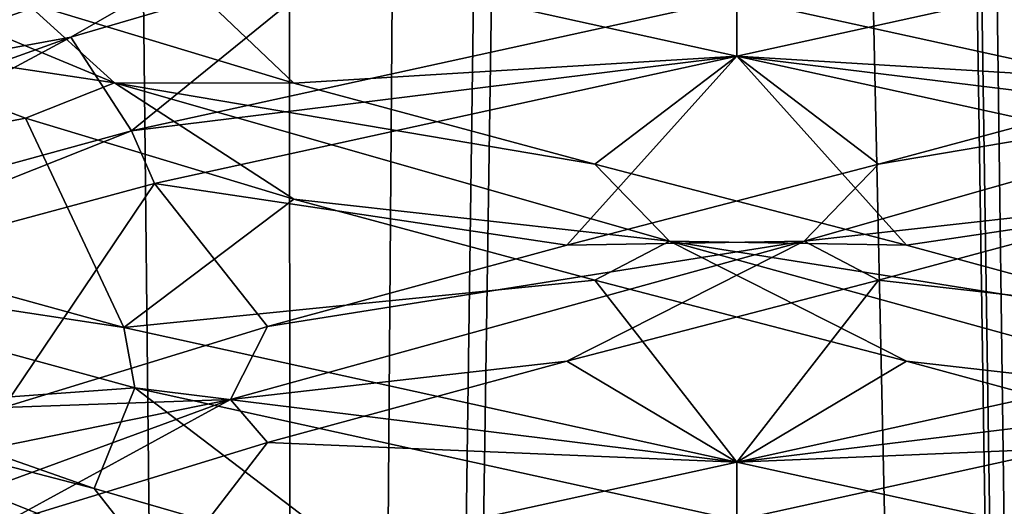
# Model space of a CAD drawing. Header units: millimetres. Extents: x -36.5 to 36.5, y -8.8 to 41.6.
# Tile 132 of 256: x -0.773 to 0.288, y 10.652 to 11.177. Entities that reach past the tile are written whole.
import ezdxf

# ---------------------------------------------------------------- set-up
doc = ezdxf.new("R2010")
doc.units = ezdxf.units.MM
doc.header["$LTSCALE"] = 65.185185
for name, color, linetype in [('160', 7, 'CONTINUOUS'), ('166', 7, 'CONTINUOUS'), ('17', 7, 'CONTINUOUS'), ('178', 7, 'CONTINUOUS'), ('179', 7, 'CONTINUOUS'), ('18', 7, 'CONTINUOUS'), ('180', 7, 'CONTINUOUS'), ('19', 7, 'CONTINUOUS'), ('190', 7, 'CONTINUOUS'), ('191', 7, 'CONTINUOUS'), ('192', 7, 'CONTINUOUS'), ('202', 7, 'CONTINUOUS'), ('204', 7, 'CONTINUOUS'), ('223', 7, 'CONTINUOUS'), ('224', 7, 'CONTINUOUS'), ('225', 7, 'CONTINUOUS'), ('29', 7, 'CONTINUOUS'), ('30', 7, 'CONTINUOUS'), ('31', 7, 'CONTINUOUS'), ('321', 7, 'CONTINUOUS'), ('41', 7, 'CONTINUOUS'), ('43', 7, 'CONTINUOUS'), ('5', 7, 'CONTINUOUS'), ('548', 7, 'CONTINUOUS'), ('553', 7, 'CONTINUOUS'), ('62', 7, 'CONTINUOUS'), ('63', 7, 'CONTINUOUS'), ('64', 7, 'CONTINUOUS')]:
    doc.layers.add(name, color=color, linetype=linetype)

msp = doc.modelspace()

# ---------------------------------------------------------------- linework, layer by layer
at = {"layer": '160', "color": 7, "linetype": 'CONTINUOUS'}
for points in [[(0, 11.2, 12.5), (0, 11.1375, 12.5), (0.6415, 11.2782, 12.3559), (0, 11.2, 12.5)], [(0, 11.1375, 9.5), (0, 11.2, 9.5), (0.6472, 11.058, 9.6468), (0, 11.1375, 9.5)], [(0.6284, 10.9999, 9.638), (0, 11.1375, 9.5), (0.6472, 11.058, 9.6468), (0.6284, 10.9999, 9.638)], [(0, 10.7, 12.5), (0.6421, 10.7783, 12.3556), (0.6415, 10.8407, 12.3559), (0, 10.7, 12.5)], [(0, 10.7, 12.5), (0, 10.6375, 12.5), (0.6421, 10.7783, 12.3556), (0, 10.7, 12.5)], [(0, 10.6375, 9.5), (0, 10.7, 9.5), (0.6284, 10.5624, 9.638), (0, 10.6375, 9.5)]]:
    msp.add_3dface(points, dxfattribs=at)
at = {"layer": '166', "color": 7, "linetype": 'CONTINUOUS'}
for points in [[(0, 11.1375, -12.5), (-0.6606, 11.2827, -12.3467), (0, 11.2, -12.5), (0, 11.1375, -12.5)], [(0, 11.2, -9.5), (-0.6522, 11.0568, -9.6492), (0, 11.1375, -9.5), (0, 11.2, -9.5)], [(0, 11.1375, -9.5), (-0.6522, 11.0568, -9.6492), (-0.6274, 11.0001, -9.6375), (0, 11.1375, -9.5)], [(-0.6522, 11.0568, -9.6492), (-1.1703, 10.9151, -10.0617), (-1.1511, 10.859, -10.0383), (-0.6522, 11.0568, -9.6492)], [(-0.6274, 11.0001, -9.6375), (-0.6522, 11.0568, -9.6492), (-1.1511, 10.859, -10.0383), (-0.6274, 11.0001, -9.6375)], [(-0.6606, 10.8452, -12.3467), (-1.1708, 10.9226, -11.9377), (-1.183, 10.9892, -11.9222), (-0.6606, 10.8452, -12.3467)], [(-0.6488, 10.7799, -12.3524), (-1.1708, 10.9226, -11.9377), (-0.6606, 10.8452, -12.3467), (-0.6488, 10.7799, -12.3524)], [(0, 10.7, -12.5), (-0.6488, 10.7799, -12.3524), (-0.6606, 10.8452, -12.3467), (0, 10.7, -12.5)], [(0, 10.6375, -12.5), (-0.6488, 10.7799, -12.3524), (0, 10.7, -12.5), (0, 10.6375, -12.5)], [(0, 10.6375, -9.5), (0, 10.7, -9.5), (-0.6274, 10.5626, -9.6375), (0, 10.6375, -9.5)]]:
    msp.add_3dface(points, dxfattribs=at)
at = {"layer": '17', "color": 7, "linetype": 'CONTINUOUS'}
for points in [[(-0.7176, 11.1578, 11.9982), (-0.6522, 11.0568, 12.3508), (-0.4205, 11.2451, 12.1552), (-0.7176, 11.1578, 11.9982)], [(-0.6522, 11.0568, 12.3508), (0, 11.2, 12.5), (-0.4205, 11.2451, 12.1552), (-0.6522, 11.0568, 12.3508)], [(-1.1703, 10.9151, 11.9383), (-0.6522, 11.0568, 12.3508), (-0.7176, 11.1578, 11.9982), (-1.1703, 10.9151, 11.9383)], [(-0.9612, 11.0705, 11.7665), (-1.1703, 10.9151, 11.9383), (-0.7176, 11.1578, 11.9982), (-0.9612, 11.0705, 11.7665)]]:
    msp.add_3dface(points, dxfattribs=at)
at = {"layer": '178', "color": 7, "linetype": 'CONTINUOUS'}
for points in [[(-0.7176, 11.1578, -10.0018), (-0.6522, 11.0568, -9.6492), (-0.4205, 11.2451, -9.8448), (-0.7176, 11.1578, -10.0018)], [(-0.6522, 11.0568, -9.6492), (0, 11.2, -9.5), (-0.4205, 11.2451, -9.8448), (-0.6522, 11.0568, -9.6492)], [(-1.1703, 10.9151, -10.0617), (-0.6522, 11.0568, -9.6492), (-0.7176, 11.1578, -10.0018), (-1.1703, 10.9151, -10.0617)], [(-0.9612, 11.0705, -10.2335), (-1.1703, 10.9151, -10.0617), (-0.7176, 11.1578, -10.0018), (-0.9612, 11.0705, -10.2335)]]:
    msp.add_3dface(points, dxfattribs=at)
at = {"layer": '179', "color": 7, "linetype": 'CONTINUOUS'}
for points in [[(-0.9871, 11.1087, -10.3295), (-0.7176, 11.1578, -10.0018), (-0.5065, 11.2792, -9.9195), (-0.9871, 11.1087, -10.3295)], [(-0.9871, 11.1087, -10.3295), (-0.5065, 11.2792, -9.9195), (-0.9612, 11.1955, -10.2335), (-0.9871, 11.1087, -10.3295)], [(-0.7176, 11.1578, -10.0018), (-0.4205, 11.2451, -9.8448), (-0.5065, 11.2792, -9.9195), (-0.7176, 11.1578, -10.0018)], [(-0.9612, 11.0705, -10.2335), (-0.7176, 11.1578, -10.0018), (-0.9871, 11.1087, -10.3295), (-0.9612, 11.0705, -10.2335)], [(-0.634, 10.597, -12.0109), (-0.9417, 10.634, -11.7902), (-1.0612, 10.7676, -11.5456), (-0.634, 10.597, -12.0109)], [(-0.634, 10.597, -12.0109), (-1.0612, 10.7676, -11.5456), (-0.6925, 10.6717, -12.0158), (-0.634, 10.597, -12.0109)], [(-0.6925, 10.6717, -12.0158), (-1.0612, 10.7676, -11.5456), (-0.9417, 10.759, -11.7902), (-0.6925, 10.6717, -12.0158)], [(-0.3915, 10.5844, -12.1654), (-0.634, 10.597, -12.0109), (-0.6925, 10.6717, -12.0158), (-0.3915, 10.5844, -12.1654)]]:
    msp.add_3dface(points, dxfattribs=at)
at = {"layer": '18', "color": 7, "linetype": 'CONTINUOUS'}
for points in [[(-0.9871, 11.1087, 11.6705), (-0.7176, 11.1578, 11.9982), (-0.5065, 11.2792, 12.0805), (-0.9871, 11.1087, 11.6705)], [(-0.9871, 11.1087, 11.6705), (-0.5065, 11.2792, 12.0805), (-0.9612, 11.1955, 11.7665), (-0.9871, 11.1087, 11.6705)], [(-0.7176, 11.1578, 11.9982), (-0.4205, 11.2451, 12.1552), (-0.5065, 11.2792, 12.0805), (-0.7176, 11.1578, 11.9982)], [(-0.9612, 11.0705, 11.7665), (-0.7176, 11.1578, 11.9982), (-0.9871, 11.1087, 11.6705), (-0.9612, 11.0705, 11.7665)], [(-0.634, 10.597, 9.9891), (-0.9417, 10.634, 10.2098), (-1.0612, 10.7676, 10.4544), (-0.634, 10.597, 9.9891)], [(-0.634, 10.597, 9.9891), (-1.0612, 10.7676, 10.4544), (-0.6925, 10.6717, 9.9842), (-0.634, 10.597, 9.9891)], [(-0.6925, 10.6717, 9.9842), (-1.0612, 10.7676, 10.4544), (-0.9417, 10.759, 10.2098), (-0.6925, 10.6717, 9.9842)], [(-0.3915, 10.5844, 9.8346), (-0.634, 10.597, 9.9891), (-0.6925, 10.6717, 9.9842), (-0.3915, 10.5844, 9.8346)]]:
    msp.add_3dface(points, dxfattribs=at)
at = {"layer": '180', "color": 7, "linetype": 'CONTINUOUS'}
for points in [[(-1.1708, 10.9226, -11.9377), (-0.6488, 10.7799, -12.3524), (-0.9417, 10.759, -11.7902), (-1.1708, 10.9226, -11.9377)], [(-0.6488, 10.7799, -12.3524), (-0.6925, 10.6717, -12.0158), (-0.9417, 10.759, -11.7902), (-0.6488, 10.7799, -12.3524)], [(-0.6488, 10.7799, -12.3524), (-0.3915, 10.5844, -12.1654), (-0.6925, 10.6717, -12.0158), (-0.6488, 10.7799, -12.3524)], [(-0.6488, 10.7799, -12.3524), (0, 10.6375, -12.5), (-0.3915, 10.5844, -12.1654), (-0.6488, 10.7799, -12.3524)]]:
    msp.add_3dface(points, dxfattribs=at)
at = {"layer": '19', "color": 7, "linetype": 'CONTINUOUS'}
for points in [[(-1.1708, 10.9226, 10.0623), (-0.6488, 10.7799, 9.6476), (-0.9417, 10.759, 10.2098), (-1.1708, 10.9226, 10.0623)], [(-0.6488, 10.7799, 9.6476), (-0.6925, 10.6717, 9.9842), (-0.9417, 10.759, 10.2098), (-0.6488, 10.7799, 9.6476)], [(-0.6488, 10.7799, 9.6476), (-0.3915, 10.5844, 9.8346), (-0.6925, 10.6717, 9.9842), (-0.6488, 10.7799, 9.6476)], [(-0.6488, 10.7799, 9.6476), (0, 10.6375, 9.5), (-0.3915, 10.5844, 9.8346), (-0.6488, 10.7799, 9.6476)]]:
    msp.add_3dface(points, dxfattribs=at)
at = {"layer": '190', "color": 7, "linetype": 'CONTINUOUS'}
for points in [[(-0.7665, 11.0705, -11.9612), (-1.183, 10.9892, -11.9222), (-0.9982, 11.1578, -11.7176), (-0.7665, 11.0705, -11.9612)], [(-0.6606, 10.8452, -12.3467), (-1.183, 10.9892, -11.9222), (-0.7665, 11.0705, -11.9612), (-0.6606, 10.8452, -12.3467)], [(-0.4775, 10.9832, -12.1328), (-0.6606, 10.8452, -12.3467), (-0.7665, 11.0705, -11.9612), (-0.4775, 10.9832, -12.1328)], [(-0.1529, 10.8959, -12.2198), (-0.6606, 10.8452, -12.3467), (-0.4775, 10.9832, -12.1328), (-0.1529, 10.8959, -12.2198)], [(0, 10.7, -12.5), (-0.6606, 10.8452, -12.3467), (-0.1529, 10.8959, -12.2198), (0, 10.7, -12.5)], [(0.1832, 10.8086, -12.2156), (0, 10.7, -12.5), (-0.1529, 10.8959, -12.2198), (0.1832, 10.8086, -12.2156)], [(0.5056, 10.7213, -12.1206), (0, 10.7, -12.5), (0.1832, 10.8086, -12.2156), (0.5056, 10.7213, -12.1206)], [(0.6284, 10.5624, -12.362), (0, 10.7, -12.5), (0.5056, 10.7213, -12.1206), (0.6284, 10.5624, -12.362)]]:
    msp.add_3dface(points, dxfattribs=at)
at = {"layer": '191', "color": 7, "linetype": 'CONTINUOUS'}
for points in [[(-0.6705, 11.1087, -11.9871), (-0.9982, 11.1578, -11.7176), (-1.0805, 11.2792, -11.5065), (-0.6705, 11.1087, -11.9871)], [(-0.6705, 11.1087, -11.9871), (-1.0805, 11.2792, -11.5065), (-0.7665, 11.1955, -11.9612), (-0.6705, 11.1087, -11.9871)], [(-0.4775, 11.1082, -12.1328), (-0.6705, 11.1087, -11.9871), (-0.7665, 11.1955, -11.9612), (-0.4775, 11.1082, -12.1328)], [(-0.7665, 11.0705, -11.9612), (-0.9982, 11.1578, -11.7176), (-0.6705, 11.1087, -11.9871), (-0.7665, 11.0705, -11.9612)], [(-0.4775, 10.9832, -12.1328), (-0.7665, 11.0705, -11.9612), (-0.6705, 11.1087, -11.9871), (-0.4775, 10.9832, -12.1328)], [(-0.0726, 10.9381, -12.1911), (-0.4775, 10.9832, -12.1328), (-0.6705, 11.1087, -11.9871), (-0.0726, 10.9381, -12.1911)], [(-0.0726, 10.9381, -12.1911), (-0.6705, 11.1087, -11.9871), (-0.1529, 11.0209, -12.2198), (-0.0726, 10.9381, -12.1911)], [(-0.1529, 11.0209, -12.2198), (-0.6705, 11.1087, -11.9871), (-0.4775, 11.1082, -12.1328), (-0.1529, 11.0209, -12.2198)], [(0.1832, 10.9336, -12.2156), (-0.0726, 10.9381, -12.1911), (-0.1529, 11.0209, -12.2198), (0.1832, 10.9336, -12.2156)], [(-0.1529, 10.8959, -12.2198), (-0.4775, 10.9832, -12.1328), (-0.0726, 10.9381, -12.1911), (-0.1529, 10.8959, -12.2198)], [(0.1832, 10.8086, -12.2156), (-0.1529, 10.8959, -12.2198), (-0.0726, 10.9381, -12.1911), (0.1832, 10.8086, -12.2156)], [(0.5456, 10.7676, -12.0612), (0.1832, 10.8086, -12.2156), (-0.0726, 10.9381, -12.1911), (0.5456, 10.7676, -12.0612)], [(0.5456, 10.7676, -12.0612), (-0.0726, 10.9381, -12.1911), (0.5056, 10.8463, -12.1206), (0.5456, 10.7676, -12.0612)], [(0.5056, 10.8463, -12.1206), (-0.0726, 10.9381, -12.1911), (0.1832, 10.9336, -12.2156), (0.5056, 10.8463, -12.1206)], [(0.5056, 10.7213, -12.1206), (0.1832, 10.8086, -12.2156), (0.5456, 10.7676, -12.0612), (0.5056, 10.7213, -12.1206)]]:
    msp.add_3dface(points, dxfattribs=at)
at = {"layer": '192', "color": 7, "linetype": 'CONTINUOUS'}
for points in [[(-0.6606, 11.2827, -12.3467), (-0.4775, 11.1082, -12.1328), (-0.7665, 11.1955, -11.9612), (-0.6606, 11.2827, -12.3467)], [(-0.6606, 11.2827, -12.3467), (0, 11.1375, -12.5), (-0.4775, 11.1082, -12.1328), (-0.6606, 11.2827, -12.3467)], [(0, 11.1375, -12.5), (-0.1529, 11.0209, -12.2198), (-0.4775, 11.1082, -12.1328), (0, 11.1375, -12.5)], [(0, 11.1375, -12.5), (0.1832, 10.9336, -12.2156), (-0.1529, 11.0209, -12.2198), (0, 11.1375, -12.5)], [(0.1832, 10.9336, -12.2156), (0, 11.1375, -12.5), (0.6284, 10.9999, -12.362), (0.1832, 10.9336, -12.2156)], [(0.5056, 10.8463, -12.1206), (0.1832, 10.9336, -12.2156), (0.6284, 10.9999, -12.362), (0.5056, 10.8463, -12.1206)]]:
    msp.add_3dface(points, dxfattribs=at)
at = {"layer": '202', "color": 7, "linetype": 'CONTINUOUS'}
msp.add_3dface([(0.6472, 11.058, -12.3532), (0, 11.2, -12.5), (0.4205, 11.2451, -12.1552), (0.6472, 11.058, -12.3532)], dxfattribs=at)
at = {"layer": '204', "color": 7, "linetype": 'CONTINUOUS'}
msp.add_3dface([(0, 10.6375, -9.5), (0.3915, 10.5844, -9.8346), (0.6421, 10.7783, -9.6444), (0, 10.6375, -9.5)], dxfattribs=at)
at = {"layer": '223', "color": 7, "linetype": 'CONTINUOUS'}
for points in [[(0.4775, 10.9832, -9.8672), (0.1529, 10.8959, -9.7802), (0.6415, 10.8407, -9.6441), (0.4775, 10.9832, -9.8672)], [(-0.1832, 10.8086, -9.7844), (0, 10.7, -9.5), (0.1529, 10.8959, -9.7802), (-0.1832, 10.8086, -9.7844)], [(0.1529, 10.8959, -9.7802), (0, 10.7, -9.5), (0.6415, 10.8407, -9.6441), (0.1529, 10.8959, -9.7802)], [(-0.5056, 10.7213, -9.8794), (0, 10.7, -9.5), (-0.1832, 10.8086, -9.7844), (-0.5056, 10.7213, -9.8794)], [(-0.7902, 10.634, -10.0583), (-0.6274, 10.5626, -9.6375), (-0.5056, 10.7213, -9.8794), (-0.7902, 10.634, -10.0583)], [(-0.6274, 10.5626, -9.6375), (0, 10.7, -9.5), (-0.5056, 10.7213, -9.8794), (-0.6274, 10.5626, -9.6375)]]:
    msp.add_3dface(points, dxfattribs=at)
at = {"layer": '224', "color": 7, "linetype": 'CONTINUOUS'}
for points in [[(0.0726, 10.9381, -9.8089), (0.4775, 10.9832, -9.8672), (0.6705, 11.1087, -10.0129), (0.0726, 10.9381, -9.8089)], [(0.0726, 10.9381, -9.8089), (0.6705, 11.1087, -10.0129), (0.1529, 11.0209, -9.7802), (0.0726, 10.9381, -9.8089)], [(0.1529, 11.0209, -9.7802), (0.6705, 11.1087, -10.0129), (0.4775, 11.1082, -9.8672), (0.1529, 11.0209, -9.7802)], [(-0.1832, 10.9336, -9.7844), (0.0726, 10.9381, -9.8089), (0.1529, 11.0209, -9.7802), (-0.1832, 10.9336, -9.7844)], [(0.1529, 10.8959, -9.7802), (0.4775, 10.9832, -9.8672), (0.0726, 10.9381, -9.8089), (0.1529, 10.8959, -9.7802)], [(-0.5456, 10.7676, -9.9388), (-0.1832, 10.8086, -9.7844), (0.0726, 10.9381, -9.8089), (-0.5456, 10.7676, -9.9388)], [(-0.5456, 10.7676, -9.9388), (0.0726, 10.9381, -9.8089), (-0.5056, 10.8463, -9.8794), (-0.5456, 10.7676, -9.9388)], [(-0.5056, 10.8463, -9.8794), (0.0726, 10.9381, -9.8089), (-0.1832, 10.9336, -9.7844), (-0.5056, 10.8463, -9.8794)], [(-0.1832, 10.8086, -9.7844), (0.1529, 10.8959, -9.7802), (0.0726, 10.9381, -9.8089), (-0.1832, 10.8086, -9.7844)], [(-0.7902, 10.759, -10.0583), (-0.5456, 10.7676, -9.9388), (-0.5056, 10.8463, -9.8794), (-0.7902, 10.759, -10.0583)], [(-0.5056, 10.7213, -9.8794), (-0.1832, 10.8086, -9.7844), (-0.5456, 10.7676, -9.9388), (-0.5056, 10.7213, -9.8794)], [(-1.0109, 10.597, -10.366), (-0.5456, 10.7676, -9.9388), (-1.0158, 10.6717, -10.3075), (-1.0109, 10.597, -10.366)], [(-1.0158, 10.6717, -10.3075), (-0.5456, 10.7676, -9.9388), (-0.7902, 10.759, -10.0583), (-1.0158, 10.6717, -10.3075)], [(-1.0109, 10.597, -10.366), (-0.7902, 10.634, -10.0583), (-0.5456, 10.7676, -9.9388), (-1.0109, 10.597, -10.366)], [(-0.7902, 10.634, -10.0583), (-0.5056, 10.7213, -9.8794), (-0.5456, 10.7676, -9.9388), (-0.7902, 10.634, -10.0583)]]:
    msp.add_3dface(points, dxfattribs=at)
at = {"layer": '225', "color": 7, "linetype": 'CONTINUOUS'}
for points in [[(0, 11.1375, -9.5), (0.4775, 11.1082, -9.8672), (0.6415, 11.2782, -9.6441), (0, 11.1375, -9.5)], [(0, 11.1375, -9.5), (-0.6274, 11.0001, -9.6375), (-0.1832, 10.9336, -9.7844), (0, 11.1375, -9.5)], [(0, 11.1375, -9.5), (-0.1832, 10.9336, -9.7844), (0.1529, 11.0209, -9.7802), (0, 11.1375, -9.5)], [(0, 11.1375, -9.5), (0.1529, 11.0209, -9.7802), (0.4775, 11.1082, -9.8672), (0, 11.1375, -9.5)], [(-0.6274, 11.0001, -9.6375), (-1.1511, 10.859, -10.0383), (-0.7902, 10.759, -10.0583), (-0.6274, 11.0001, -9.6375)], [(-0.6274, 11.0001, -9.6375), (-0.7902, 10.759, -10.0583), (-0.5056, 10.8463, -9.8794), (-0.6274, 11.0001, -9.6375)], [(-0.6274, 11.0001, -9.6375), (-0.5056, 10.8463, -9.8794), (-0.1832, 10.9336, -9.7844), (-0.6274, 11.0001, -9.6375)]]:
    msp.add_3dface(points, dxfattribs=at)
at = {"layer": '29', "color": 7, "linetype": 'CONTINUOUS'}
for points in [[(-0.7665, 11.0705, 10.0388), (-1.183, 10.9892, 10.0778), (-0.9982, 11.1578, 10.2824), (-0.7665, 11.0705, 10.0388)], [(-0.6606, 10.8452, 9.6533), (-1.183, 10.9892, 10.0778), (-0.7665, 11.0705, 10.0388), (-0.6606, 10.8452, 9.6533)], [(-0.4775, 10.9832, 9.8672), (-0.6606, 10.8452, 9.6533), (-0.7665, 11.0705, 10.0388), (-0.4775, 10.9832, 9.8672)], [(-0.1529, 10.8959, 9.7802), (-0.6606, 10.8452, 9.6533), (-0.4775, 10.9832, 9.8672), (-0.1529, 10.8959, 9.7802)], [(0, 10.7, 9.5), (-0.6606, 10.8452, 9.6533), (-0.1529, 10.8959, 9.7802), (0, 10.7, 9.5)], [(0.1832, 10.8086, 9.7844), (0, 10.7, 9.5), (-0.1529, 10.8959, 9.7802), (0.1832, 10.8086, 9.7844)], [(0.5056, 10.7213, 9.8794), (0, 10.7, 9.5), (0.1832, 10.8086, 9.7844), (0.5056, 10.7213, 9.8794)], [(0.6284, 10.5624, 9.638), (0, 10.7, 9.5), (0.5056, 10.7213, 9.8794), (0.6284, 10.5624, 9.638)]]:
    msp.add_3dface(points, dxfattribs=at)
at = {"layer": '30', "color": 7, "linetype": 'CONTINUOUS'}
for points in [[(-0.6705, 11.1087, 10.0129), (-0.9982, 11.1578, 10.2824), (-1.0805, 11.2792, 10.4935), (-0.6705, 11.1087, 10.0129)], [(-0.6705, 11.1087, 10.0129), (-1.0805, 11.2792, 10.4935), (-0.7665, 11.1955, 10.0388), (-0.6705, 11.1087, 10.0129)], [(-0.4775, 11.1082, 9.8672), (-0.6705, 11.1087, 10.0129), (-0.7665, 11.1955, 10.0388), (-0.4775, 11.1082, 9.8672)], [(-0.7665, 11.0705, 10.0388), (-0.9982, 11.1578, 10.2824), (-0.6705, 11.1087, 10.0129), (-0.7665, 11.0705, 10.0388)], [(-0.4775, 10.9832, 9.8672), (-0.7665, 11.0705, 10.0388), (-0.6705, 11.1087, 10.0129), (-0.4775, 10.9832, 9.8672)], [(-0.0726, 10.9381, 9.8089), (-0.4775, 10.9832, 9.8672), (-0.6705, 11.1087, 10.0129), (-0.0726, 10.9381, 9.8089)], [(-0.0726, 10.9381, 9.8089), (-0.6705, 11.1087, 10.0129), (-0.1529, 11.0209, 9.7802), (-0.0726, 10.9381, 9.8089)], [(-0.1529, 11.0209, 9.7802), (-0.6705, 11.1087, 10.0129), (-0.4775, 11.1082, 9.8672), (-0.1529, 11.0209, 9.7802)], [(0.1832, 10.9336, 9.7844), (-0.0726, 10.9381, 9.8089), (-0.1529, 11.0209, 9.7802), (0.1832, 10.9336, 9.7844)], [(-0.1529, 10.8959, 9.7802), (-0.4775, 10.9832, 9.8672), (-0.0726, 10.9381, 9.8089), (-0.1529, 10.8959, 9.7802)], [(0.1832, 10.8086, 9.7844), (-0.1529, 10.8959, 9.7802), (-0.0726, 10.9381, 9.8089), (0.1832, 10.8086, 9.7844)], [(0.5456, 10.7676, 9.9388), (0.1832, 10.8086, 9.7844), (-0.0726, 10.9381, 9.8089), (0.5456, 10.7676, 9.9388)], [(0.5456, 10.7676, 9.9388), (-0.0726, 10.9381, 9.8089), (0.5056, 10.8463, 9.8794), (0.5456, 10.7676, 9.9388)], [(0.5056, 10.8463, 9.8794), (-0.0726, 10.9381, 9.8089), (0.1832, 10.9336, 9.7844), (0.5056, 10.8463, 9.8794)], [(0.5056, 10.7213, 9.8794), (0.1832, 10.8086, 9.7844), (0.5456, 10.7676, 9.9388), (0.5056, 10.7213, 9.8794)]]:
    msp.add_3dface(points, dxfattribs=at)
at = {"layer": '31', "color": 7, "linetype": 'CONTINUOUS'}
for points in [[(-0.6606, 11.2827, 9.6533), (-0.4775, 11.1082, 9.8672), (-0.7665, 11.1955, 10.0388), (-0.6606, 11.2827, 9.6533)], [(-0.6606, 11.2827, 9.6533), (0, 11.1375, 9.5), (-0.4775, 11.1082, 9.8672), (-0.6606, 11.2827, 9.6533)], [(0, 11.1375, 9.5), (-0.1529, 11.0209, 9.7802), (-0.4775, 11.1082, 9.8672), (0, 11.1375, 9.5)], [(0, 11.1375, 9.5), (0.1832, 10.9336, 9.7844), (-0.1529, 11.0209, 9.7802), (0, 11.1375, 9.5)], [(0.1832, 10.9336, 9.7844), (0, 11.1375, 9.5), (0.6284, 10.9999, 9.638), (0.1832, 10.9336, 9.7844)], [(0.5056, 10.8463, 9.8794), (0.1832, 10.9336, 9.7844), (0.6284, 10.9999, 9.638), (0.5056, 10.8463, 9.8794)]]:
    msp.add_3dface(points, dxfattribs=at)
at = {"layer": '321', "color": 7, "linetype": 'CONTINUOUS'}
for points in [[(0, 11.2, -9.5), (0, 11.1375, -9.5), (0.6415, 11.2782, -9.6441), (0, 11.2, -9.5)], [(0, 11.1375, -12.5), (0, 11.2, -12.5), (0.6472, 11.058, -12.3532), (0, 11.1375, -12.5)], [(0.6284, 10.9999, -12.362), (0, 11.1375, -12.5), (0.6472, 11.058, -12.3532), (0.6284, 10.9999, -12.362)], [(0, 10.7, -9.5), (0.6421, 10.7783, -9.6444), (0.6415, 10.8407, -9.6441), (0, 10.7, -9.5)], [(0, 10.7, -9.5), (0, 10.6375, -9.5), (0.6421, 10.7783, -9.6444), (0, 10.7, -9.5)], [(0, 10.6375, -12.5), (0, 10.7, -12.5), (0.6284, 10.5624, -12.362), (0, 10.6375, -12.5)]]:
    msp.add_3dface(points, dxfattribs=at)
at = {"layer": '41', "color": 7, "linetype": 'CONTINUOUS'}
msp.add_3dface([(0.6472, 11.058, 9.6468), (0, 11.2, 9.5), (0.4205, 11.2451, 9.8448), (0.6472, 11.058, 9.6468)], dxfattribs=at)
at = {"layer": '43', "color": 7, "linetype": 'CONTINUOUS'}
msp.add_3dface([(0, 10.6375, 12.5), (0.3915, 10.5844, 12.1654), (0.6421, 10.7783, 12.3556), (0, 10.6375, 12.5)], dxfattribs=at)
at = {"layer": '5', "color": 7, "linetype": 'CONTINUOUS'}
for points in [[(0, 11.1375, 9.5), (-0.6606, 11.2827, 9.6533), (0, 11.2, 9.5), (0, 11.1375, 9.5)], [(0, 11.2, 12.5), (-0.6522, 11.0568, 12.3508), (0, 11.1375, 12.5), (0, 11.2, 12.5)], [(0, 11.1375, 12.5), (-0.6522, 11.0568, 12.3508), (-0.6274, 11.0001, 12.3625), (0, 11.1375, 12.5)], [(-0.6522, 11.0568, 12.3508), (-1.1703, 10.9151, 11.9383), (-1.1511, 10.859, 11.9617), (-0.6522, 11.0568, 12.3508)], [(-0.6274, 11.0001, 12.3625), (-0.6522, 11.0568, 12.3508), (-1.1511, 10.859, 11.9617), (-0.6274, 11.0001, 12.3625)], [(-0.6606, 10.8452, 9.6533), (-1.1708, 10.9226, 10.0623), (-1.183, 10.9892, 10.0778), (-0.6606, 10.8452, 9.6533)], [(-0.6488, 10.7799, 9.6476), (-1.1708, 10.9226, 10.0623), (-0.6606, 10.8452, 9.6533), (-0.6488, 10.7799, 9.6476)], [(0, 10.7, 9.5), (-0.6488, 10.7799, 9.6476), (-0.6606, 10.8452, 9.6533), (0, 10.7, 9.5)], [(0, 10.6375, 9.5), (-0.6488, 10.7799, 9.6476), (0, 10.7, 9.5), (0, 10.6375, 9.5)], [(0, 10.6375, 12.5), (0, 10.7, 12.5), (-0.6274, 10.5626, 12.3625), (0, 10.6375, 12.5)]]:
    msp.add_3dface(points, dxfattribs=at)
at = {"layer": '548', "color": 7, "linetype": 'CONTINUOUS'}
for points in [[(0, 28.6, 8.15), (0.4782, -3.5, 8.1905), (0, 32.1, 8.15), (0, 28.6, 8.15)], [(0, 32.1, 8.15), (0.4782, -3.5, 8.1905), (0.8612, 32.1, 8.2834), (0, 32.1, 8.15)], [(-1.3944, 28.5992, 8.5144), (-1.3826, -3.5, 8.508), (-0.4864, 28.6, 8.1918), (-1.3944, 28.5992, 8.5144)], [(-1.3826, -3.5, 8.508), (-0.4782, -3.5, 8.1905), (-0.4864, 28.6, 8.1918), (-1.3826, -3.5, 8.508)], [(-0.4864, 28.6, 8.1918), (-0.4782, -3.5, 8.1905), (-0.2451, 28.6, 8.1606), (-0.4864, 28.6, 8.1918)], [(-0.4782, -3.5, 8.1905), (0.4782, -3.5, 8.1905), (-0.2451, 28.6, 8.1606), (-0.4782, -3.5, 8.1905)], [(-0.2451, 28.6, 8.1606), (0.4782, -3.5, 8.1905), (0, 28.6, 8.15), (-0.2451, 28.6, 8.1606)]]:
    msp.add_3dface(points, dxfattribs=at)
at = {"layer": '553', "color": 7, "linetype": 'CONTINUOUS'}
for points in [[(-0.4834, -3.5, -8.1914), (-1.3965, -3.5, -8.5158), (-0.8612, 32.1, -8.2834), (-0.4834, -3.5, -8.1914)], [(0, 32.1, -8.15), (-0.4834, -3.5, -8.1914), (-0.8612, 32.1, -8.2834), (0, 32.1, -8.15)], [(0, 28.9493, -8.15), (-0.4834, -3.5, -8.1914), (0, 32.1, -8.15), (0, 28.9493, -8.15)], [(0.4834, -3.5, -8.1914), (-0.4834, -3.5, -8.1914), (0, 28.9493, -8.15), (0.4834, -3.5, -8.1914)], [(0.7641, 28.7, -8.2543), (0.4834, -3.5, -8.1914), (0, 28.9493, -8.15), (0.7641, 28.7, -8.2543)]]:
    msp.add_3dface(points, dxfattribs=at)
at = {"layer": '62', "color": 7, "linetype": 'CONTINUOUS'}
for points in [[(0.4775, 10.9832, 12.1328), (0.1529, 10.8959, 12.2198), (0.6415, 10.8407, 12.3559), (0.4775, 10.9832, 12.1328)], [(-0.1832, 10.8086, 12.2156), (0, 10.7, 12.5), (0.1529, 10.8959, 12.2198), (-0.1832, 10.8086, 12.2156)], [(0.1529, 10.8959, 12.2198), (0, 10.7, 12.5), (0.6415, 10.8407, 12.3559), (0.1529, 10.8959, 12.2198)], [(-0.5056, 10.7213, 12.1206), (0, 10.7, 12.5), (-0.1832, 10.8086, 12.2156), (-0.5056, 10.7213, 12.1206)], [(-0.7902, 10.634, 11.9417), (-0.6274, 10.5626, 12.3625), (-0.5056, 10.7213, 12.1206), (-0.7902, 10.634, 11.9417)], [(-0.6274, 10.5626, 12.3625), (0, 10.7, 12.5), (-0.5056, 10.7213, 12.1206), (-0.6274, 10.5626, 12.3625)]]:
    msp.add_3dface(points, dxfattribs=at)
at = {"layer": '63', "color": 7, "linetype": 'CONTINUOUS'}
for points in [[(0.0726, 10.9381, 12.1911), (0.4775, 10.9832, 12.1328), (0.6705, 11.1087, 11.9871), (0.0726, 10.9381, 12.1911)], [(0.0726, 10.9381, 12.1911), (0.6705, 11.1087, 11.9871), (0.1529, 11.0209, 12.2198), (0.0726, 10.9381, 12.1911)], [(0.1529, 11.0209, 12.2198), (0.6705, 11.1087, 11.9871), (0.4775, 11.1082, 12.1328), (0.1529, 11.0209, 12.2198)], [(-0.1832, 10.9336, 12.2156), (0.0726, 10.9381, 12.1911), (0.1529, 11.0209, 12.2198), (-0.1832, 10.9336, 12.2156)], [(0.1529, 10.8959, 12.2198), (0.4775, 10.9832, 12.1328), (0.0726, 10.9381, 12.1911), (0.1529, 10.8959, 12.2198)], [(-0.5456, 10.7676, 12.0612), (-0.1832, 10.8086, 12.2156), (0.0726, 10.9381, 12.1911), (-0.5456, 10.7676, 12.0612)], [(-0.5456, 10.7676, 12.0612), (0.0726, 10.9381, 12.1911), (-0.5056, 10.8463, 12.1206), (-0.5456, 10.7676, 12.0612)], [(-0.5056, 10.8463, 12.1206), (0.0726, 10.9381, 12.1911), (-0.1832, 10.9336, 12.2156), (-0.5056, 10.8463, 12.1206)], [(-0.1832, 10.8086, 12.2156), (0.1529, 10.8959, 12.2198), (0.0726, 10.9381, 12.1911), (-0.1832, 10.8086, 12.2156)], [(-0.7902, 10.759, 11.9417), (-0.5456, 10.7676, 12.0612), (-0.5056, 10.8463, 12.1206), (-0.7902, 10.759, 11.9417)], [(-0.5056, 10.7213, 12.1206), (-0.1832, 10.8086, 12.2156), (-0.5456, 10.7676, 12.0612), (-0.5056, 10.7213, 12.1206)], [(-1.0109, 10.597, 11.634), (-0.5456, 10.7676, 12.0612), (-1.0158, 10.6717, 11.6925), (-1.0109, 10.597, 11.634)], [(-1.0158, 10.6717, 11.6925), (-0.5456, 10.7676, 12.0612), (-0.7902, 10.759, 11.9417), (-1.0158, 10.6717, 11.6925)], [(-1.0109, 10.597, 11.634), (-0.7902, 10.634, 11.9417), (-0.5456, 10.7676, 12.0612), (-1.0109, 10.597, 11.634)], [(-0.7902, 10.634, 11.9417), (-0.5056, 10.7213, 12.1206), (-0.5456, 10.7676, 12.0612), (-0.7902, 10.634, 11.9417)]]:
    msp.add_3dface(points, dxfattribs=at)
at = {"layer": '64', "color": 7, "linetype": 'CONTINUOUS'}
for points in [[(0, 11.1375, 12.5), (0.4775, 11.1082, 12.1328), (0.6415, 11.2782, 12.3559), (0, 11.1375, 12.5)], [(0, 11.1375, 12.5), (-0.6274, 11.0001, 12.3625), (-0.1832, 10.9336, 12.2156), (0, 11.1375, 12.5)], [(0, 11.1375, 12.5), (-0.1832, 10.9336, 12.2156), (0.1529, 11.0209, 12.2198), (0, 11.1375, 12.5)], [(0, 11.1375, 12.5), (0.1529, 11.0209, 12.2198), (0.4775, 11.1082, 12.1328), (0, 11.1375, 12.5)], [(-0.6274, 11.0001, 12.3625), (-1.1511, 10.859, 11.9617), (-0.7902, 10.759, 11.9417), (-0.6274, 11.0001, 12.3625)], [(-0.6274, 11.0001, 12.3625), (-0.7902, 10.759, 11.9417), (-0.5056, 10.8463, 12.1206), (-0.6274, 11.0001, 12.3625)], [(-0.6274, 11.0001, 12.3625), (-0.5056, 10.8463, 12.1206), (-0.1832, 10.9336, 12.2156), (-0.6274, 11.0001, 12.3625)]]:
    msp.add_3dface(points, dxfattribs=at)

doc.saveas('drawing.dxf')
